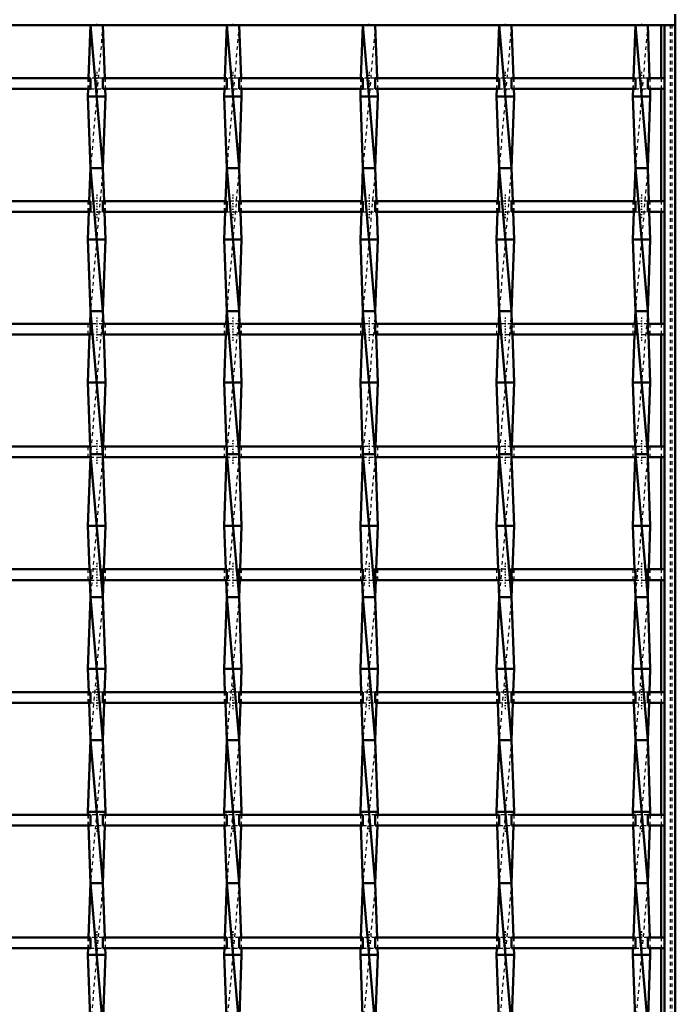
# Model space of a CAD drawing. Header units: millimetres. Extents: x -1015 to 657, y -500 to 954.
# Tile 29 of 30: x 417 to 600, y 223 to 498. Entities that reach past the tile are written whole.
import ezdxf

# ---------------------------------------------------------------- set-up
doc = ezdxf.new("R2010")
doc.units = ezdxf.units.MM
doc.linetypes.add('Center', pattern=[1.5, 0.45, -0.5, 0.05, -0.5])
doc.linetypes.add('Dashed', pattern=[2, 1, -1])
for name, color, linetype, lineweight in [('2d ConnectionPoints', 7, 'Continuous', 50), ('AM_0', 7, 'Continuous', 50), ('AM_7', 7, 'Center', 25), ('AM_9', 6, 'Dashed', 25)]:
    doc.layers.add(name, color=color, linetype=linetype, lineweight=lineweight)

# ---------------------------------------------------------------- blocks, each defined once
blk = doc.blocks.new('1_wqlc8wnq4akyryx7eqx4szc0m________0_in_LSSP33034383111200100035010_4')
at = {"layer": 'AM_0'}
for p, q in [((596.05, 497), (596.05, 482.12)), ((597, 497), (600, 497)), ((597, 497), (597, -497)), ((600, 497), (600, -497)), ((596.05, 479.12), (596.05, 447.79)), ((596.05, 444.79), (596.05, 413.46)), ((596.05, 410.46), (596.05, 379.13)), ((596.05, 376.13), (596.05, 344.8)), ((596.05, 341.8), (596.05, 310.47)), ((596.05, 307.47), (596.05, 276.14)), ((596.05, 273.14), (596.05, 241.81)), ((596.05, 238.81), (596.05, 207.48))]:
    blk.add_line(p, q, dxfattribs=at)
at = {"layer": 'AM_9'}
for p, q in [((598.55, 497), (598.55, -497)), ((598.99, 497), (598.99, -497)), ((596.05, 482.12), (596.05, 479.12)), ((596.05, 447.79), (596.05, 444.79)), ((596.05, 413.46), (596.05, 410.46)), ((596.05, 379.13), (596.05, 376.13)), ((596.05, 344.8), (596.05, 341.8)), ((596.05, 310.47), (596.05, 307.47)), ((596.05, 276.14), (596.05, 273.14)), ((596.05, 241.81), (596.05, 238.81))]:
    blk.add_line(p, q, dxfattribs=at)
blk = doc.blocks.new('30_91u5bxfnl18mff5dzdxig6pqb________0_in_LSSP33034383111200100035010_4')
at = {"layer": 'AM_0'}
for p, q in [((436.42, 497), (435.88, 482.12)), ((436.42, 497), (439.88, 457)), ((439.88, 497), (436.42, 497)), ((439.88, 497), (440.42, 482.12)), ((435.78, 479.12), (435.7, 477)), ((440.52, 479.12), (440.6, 477)), ((440.6, 477), (435.7, 477)), ((435.7, 477), (436.42, 457)), ((440.6, 477), (439.88, 457)), ((436.42, 457), (436.09, 447.79)), ((439.88, 457), (436.42, 457)), ((436.42, 457), (439.88, 417)), ((439.88, 457), (440.21, 447.79)), ((435.98, 444.79), (435.7, 437)), ((440.32, 444.79), (440.6, 437)), ((435.7, 437), (436.42, 417)), ((440.6, 437), (435.7, 437)), ((440.6, 437), (439.88, 417)), ((436.42, 417), (436.29, 413.46)), ((436.42, 417), (439.88, 377)), ((439.88, 417), (436.42, 417)), ((439.88, 417), (440.01, 413.46)), ((436.18, 410.46), (435.7, 397)), ((440.12, 410.46), (440.6, 397)), ((440.6, 397), (435.7, 397)), ((435.7, 397), (436.34, 379.13)), ((440.6, 397), (439.96, 379.13)), ((436.39, 376.13), (435.7, 357)), ((436.42, 377), (439.88, 337)), ((439.88, 377), (436.42, 377)), ((439.91, 376.13), (440.6, 357)), ((435.7, 357), (436.14, 344.8)), ((440.6, 357), (435.7, 357)), ((440.6, 357), (440.16, 344.8)), ((436.25, 341.8), (436.42, 337)), ((440.05, 341.8), (439.88, 337)), ((436.42, 337), (435.7, 317)), ((436.42, 337), (439.88, 297)), ((439.88, 337), (436.42, 337)), ((439.88, 337), (440.6, 317)), ((440.6, 317), (435.7, 317)), ((435.7, 317), (435.93, 310.47)), ((440.6, 317), (440.37, 310.47)), ((436.04, 307.47), (436.42, 297)), ((440.26, 307.47), (439.88, 297)), ((436.42, 297), (435.7, 277)), ((436.42, 297), (439.88, 257)), ((439.88, 297), (436.42, 297)), ((439.88, 297), (440.6, 277)), ((435.7, 277), (435.73, 276.14)), ((440.6, 277), (435.7, 277)), ((440.6, 277), (440.57, 276.14)), ((435.84, 273.14), (436.42, 257)), ((440.46, 273.14), (439.88, 257)), ((436.42, 257), (435.87, 241.81)), ((436.42, 257), (439.88, 217)), ((439.88, 257), (436.42, 257)), ((439.88, 257), (440.43, 241.81)), ((435.76, 238.81), (435.7, 237)), ((435.7, 237), (436.42, 217)), ((440.6, 237), (435.7, 237)), ((440.6, 237), (439.88, 217)), ((440.54, 238.81), (440.6, 237))]:
    blk.add_line(p, q, dxfattribs=at)
at = {"layer": 'AM_9'}
for p, q in [((439.88, 497), (436.42, 457)), ((435.88, 482.12), (435.78, 479.12)), ((440.42, 482.12), (440.52, 479.12)), ((439.88, 457), (436.42, 417)), ((436.09, 447.79), (435.98, 444.79)), ((440.21, 447.79), (440.32, 444.79)), ((439.88, 417), (436.42, 377)), ((436.29, 413.46), (436.18, 410.46)), ((440.01, 413.46), (440.12, 410.46)), ((436.34, 379.13), (436.42, 377)), ((439.96, 379.13), (439.88, 377)), ((436.42, 377), (436.39, 376.13)), ((439.88, 377), (436.42, 337)), ((439.88, 377), (439.91, 376.13)), ((436.14, 344.8), (436.25, 341.8)), ((440.16, 344.8), (440.05, 341.8)), ((439.88, 337), (436.42, 297)), ((435.93, 310.47), (436.04, 307.47)), ((440.37, 310.47), (440.26, 307.47)), ((439.88, 297), (436.42, 257)), ((435.73, 276.14), (435.84, 273.14)), ((440.57, 276.14), (440.46, 273.14)), ((439.88, 257), (436.42, 217)), ((435.87, 241.81), (435.76, 238.81)), ((440.43, 241.81), (440.54, 238.81))]:
    blk.add_line(p, q, dxfattribs=at)
blk = doc.blocks.new('31_7oa0yt41x7jlu59n1621mb16b________0_in_LSSP33034383111200100035010_4')
at = {"layer": 'AM_0'}
for p, q in [((474.52, 497), (473.98, 482.12)), ((474.52, 497), (477.98, 457)), ((477.98, 497), (474.52, 497)), ((477.98, 497), (478.52, 482.12)), ((473.88, 479.12), (473.8, 477)), ((478.62, 479.12), (478.7, 477)), ((478.7, 477), (473.8, 477)), ((473.8, 477), (474.52, 457)), ((478.7, 477), (477.98, 457)), ((474.52, 457), (474.19, 447.79)), ((477.98, 457), (474.52, 457)), ((474.52, 457), (477.98, 417)), ((477.98, 457), (478.31, 447.79)), ((474.08, 444.79), (473.8, 437)), ((478.42, 444.79), (478.7, 437)), ((473.8, 437), (474.52, 417)), ((478.7, 437), (473.8, 437)), ((478.7, 437), (477.98, 417)), ((474.52, 417), (474.39, 413.46)), ((477.98, 417), (474.52, 417)), ((474.52, 417), (477.98, 377)), ((477.98, 417), (478.11, 413.46)), ((474.28, 410.46), (473.8, 397)), ((478.22, 410.46), (478.7, 397)), ((478.7, 397), (473.8, 397)), ((473.8, 397), (474.44, 379.13)), ((478.7, 397), (478.06, 379.13)), ((474.49, 376.13), (473.8, 357)), ((474.52, 377), (477.98, 337)), ((477.98, 377), (474.52, 377)), ((478.01, 376.13), (478.7, 357)), ((473.8, 357), (474.24, 344.8)), ((478.7, 357), (473.8, 357)), ((478.7, 357), (478.26, 344.8)), ((474.35, 341.8), (474.52, 337)), ((478.15, 341.8), (477.98, 337)), ((474.52, 337), (473.8, 317)), ((474.52, 337), (477.98, 297)), ((477.98, 337), (474.52, 337)), ((477.98, 337), (478.7, 317)), ((478.7, 317), (473.8, 317)), ((473.8, 317), (474.03, 310.47)), ((478.7, 317), (478.47, 310.47)), ((474.14, 307.47), (474.52, 297)), ((478.36, 307.47), (477.98, 297)), ((474.52, 297), (473.8, 277)), ((477.98, 297), (474.52, 297)), ((474.52, 297), (477.98, 257)), ((477.98, 297), (478.7, 277)), ((473.8, 277), (473.83, 276.14)), ((478.7, 277), (473.8, 277)), ((478.7, 277), (478.67, 276.14)), ((473.94, 273.14), (474.52, 257)), ((478.56, 273.14), (477.98, 257)), ((474.52, 257), (473.97, 241.81)), ((477.98, 257), (474.52, 257)), ((474.52, 257), (477.98, 217)), ((477.98, 257), (478.53, 241.81)), ((473.86, 238.81), (473.8, 237)), ((478.7, 237), (473.8, 237)), ((473.8, 237), (474.52, 217)), ((478.7, 237), (477.98, 217)), ((478.64, 238.81), (478.7, 237))]:
    blk.add_line(p, q, dxfattribs=at)
at = {"layer": 'AM_9'}
for p, q in [((477.98, 497), (474.52, 457)), ((473.98, 482.12), (473.88, 479.12)), ((478.52, 482.12), (478.62, 479.12)), ((477.98, 457), (474.52, 417)), ((474.19, 447.79), (474.08, 444.79)), ((478.31, 447.79), (478.42, 444.79)), ((477.98, 417), (474.52, 377)), ((474.39, 413.46), (474.28, 410.46)), ((478.11, 413.46), (478.22, 410.46)), ((474.44, 379.13), (474.52, 377)), ((478.06, 379.13), (477.98, 377)), ((474.52, 377), (474.49, 376.13)), ((477.98, 377), (474.52, 337)), ((477.98, 377), (478.01, 376.13)), ((474.24, 344.8), (474.35, 341.8)), ((478.26, 344.8), (478.15, 341.8)), ((477.98, 337), (474.52, 297)), ((474.03, 310.47), (474.14, 307.47)), ((478.47, 310.47), (478.36, 307.47)), ((477.98, 297), (474.52, 257)), ((473.83, 276.14), (473.94, 273.14)), ((478.67, 276.14), (478.56, 273.14)), ((477.98, 257), (474.52, 217)), ((473.97, 241.81), (473.86, 238.81)), ((478.53, 241.81), (478.64, 238.81))]:
    blk.add_line(p, q, dxfattribs=at)
blk = doc.blocks.new('32_l4ci1nzp8j9tsn6dqi8e8h4je________0_in_LSSP33034383111200100035010_4')
at = {"layer": 'AM_0'}
for p, q in [((512.62, 497), (512.08, 482.12)), ((512.62, 497), (516.08, 457)), ((516.08, 497), (512.62, 497)), ((516.08, 497), (516.62, 482.12)), ((511.98, 479.12), (511.9, 477)), ((516.72, 479.12), (516.8, 477)), ((516.8, 477), (511.9, 477)), ((511.9, 477), (512.62, 457)), ((516.8, 477), (516.08, 457)), ((512.62, 457), (512.29, 447.79)), ((516.08, 457), (512.62, 457)), ((512.62, 457), (516.08, 417)), ((516.08, 457), (516.41, 447.79)), ((512.18, 444.79), (511.9, 437)), ((516.52, 444.79), (516.8, 437)), ((516.8, 437), (511.9, 437)), ((511.9, 437), (512.62, 417)), ((516.8, 437), (516.08, 417)), ((512.62, 417), (512.49, 413.46)), ((512.62, 417), (516.08, 377)), ((516.08, 417), (512.62, 417)), ((516.08, 417), (516.21, 413.46)), ((512.38, 410.46), (511.9, 397)), ((516.32, 410.46), (516.8, 397)), ((511.9, 397), (512.54, 379.13)), ((516.8, 397), (511.9, 397)), ((516.8, 397), (516.16, 379.13)), ((512.59, 376.13), (511.9, 357)), ((512.62, 377), (516.08, 337)), ((516.08, 377), (512.62, 377)), ((516.11, 376.13), (516.8, 357)), ((511.9, 357), (512.34, 344.8)), ((516.8, 357), (511.9, 357)), ((516.8, 357), (516.36, 344.8)), ((512.45, 341.8), (512.62, 337)), ((516.25, 341.8), (516.08, 337)), ((512.62, 337), (511.9, 317)), ((512.62, 337), (516.08, 297)), ((516.08, 337), (512.62, 337)), ((516.08, 337), (516.8, 317)), ((516.8, 317), (511.9, 317)), ((511.9, 317), (512.13, 310.47)), ((516.8, 317), (516.57, 310.47)), ((512.24, 307.47), (512.62, 297)), ((516.46, 307.47), (516.08, 297)), ((512.62, 297), (511.9, 277)), ((512.62, 297), (516.08, 257)), ((516.08, 297), (512.62, 297)), ((516.08, 297), (516.8, 277)), ((516.8, 277), (511.9, 277)), ((511.9, 277), (511.93, 276.14)), ((516.8, 277), (516.77, 276.14)), ((512.04, 273.14), (512.62, 257)), ((516.66, 273.14), (516.08, 257)), ((512.62, 257), (512.07, 241.81)), ((512.62, 257), (516.08, 217)), ((516.08, 257), (512.62, 257)), ((516.08, 257), (516.63, 241.81)), ((511.96, 238.81), (511.9, 237)), ((516.8, 237), (511.9, 237)), ((511.9, 237), (512.62, 217)), ((516.8, 237), (516.08, 217)), ((516.74, 238.81), (516.8, 237))]:
    blk.add_line(p, q, dxfattribs=at)
at = {"layer": 'AM_9'}
for p, q in [((516.08, 497), (512.62, 457)), ((512.08, 482.12), (511.98, 479.12)), ((516.62, 482.12), (516.72, 479.12)), ((516.08, 457), (512.62, 417)), ((512.29, 447.79), (512.18, 444.79)), ((516.41, 447.79), (516.52, 444.79)), ((516.08, 417), (512.62, 377)), ((512.49, 413.46), (512.38, 410.46)), ((516.21, 413.46), (516.32, 410.46)), ((512.54, 379.13), (512.62, 377)), ((516.16, 379.13), (516.08, 377)), ((512.62, 377), (512.59, 376.13)), ((516.08, 377), (512.62, 337)), ((516.08, 377), (516.11, 376.13)), ((512.34, 344.8), (512.45, 341.8)), ((516.36, 344.8), (516.25, 341.8)), ((516.08, 337), (512.62, 297)), ((512.13, 310.47), (512.24, 307.47)), ((516.57, 310.47), (516.46, 307.47)), ((516.08, 297), (512.62, 257)), ((511.93, 276.14), (512.04, 273.14)), ((516.77, 276.14), (516.66, 273.14)), ((516.08, 257), (512.62, 217)), ((512.07, 241.81), (511.96, 238.81)), ((516.63, 241.81), (516.74, 238.81))]:
    blk.add_line(p, q, dxfattribs=at)
blk = doc.blocks.new('33_ls5newpahz2oqcdhyefk4l64f________0_in_LSSP33034383111200100035010_4')
at = {"layer": 'AM_0'}
for p, q in [((550.72, 497), (550.18, 482.12)), ((550.72, 497), (554.18, 457)), ((554.18, 497), (550.72, 497)), ((554.18, 497), (554.72, 482.12)), ((550.08, 479.12), (550, 477)), ((554.82, 479.12), (554.9, 477)), ((554.9, 477), (550, 477)), ((550, 477), (550.72, 457)), ((554.9, 477), (554.18, 457)), ((550.72, 457), (550.39, 447.79)), ((554.18, 457), (550.72, 457)), ((550.72, 457), (554.18, 417)), ((554.18, 457), (554.51, 447.79)), ((550.28, 444.79), (550, 437)), ((554.62, 444.79), (554.9, 437)), ((550, 437), (550.72, 417)), ((554.9, 437), (550, 437)), ((554.9, 437), (554.18, 417)), ((550.72, 417), (550.59, 413.46)), ((554.18, 417), (550.72, 417)), ((550.72, 417), (554.18, 377)), ((554.18, 417), (554.31, 413.46)), ((550.48, 410.46), (550, 397)), ((554.42, 410.46), (554.9, 397)), ((550, 397), (550.64, 379.13)), ((554.9, 397), (550, 397)), ((554.9, 397), (554.26, 379.13)), ((550.69, 376.13), (550, 357)), ((550.72, 377), (554.18, 337)), ((554.18, 377), (550.72, 377)), ((554.21, 376.13), (554.9, 357)), ((550, 357), (550.44, 344.8)), ((554.9, 357), (550, 357)), ((554.9, 357), (554.46, 344.8)), ((550.55, 341.8), (550.72, 337)), ((554.35, 341.8), (554.18, 337)), ((550.72, 337), (550, 317)), ((550.72, 337), (554.18, 297)), ((554.18, 337), (550.72, 337)), ((554.18, 337), (554.9, 317)), ((554.9, 317), (550, 317)), ((550, 317), (550.23, 310.47)), ((554.9, 317), (554.67, 310.47)), ((550.34, 307.47), (550.72, 297)), ((554.56, 307.47), (554.18, 297)), ((550.72, 297), (550, 277)), ((554.18, 297), (550.72, 297)), ((550.72, 297), (554.18, 257)), ((554.18, 297), (554.9, 277)), ((554.9, 277), (550, 277)), ((550, 277), (550.03, 276.14)), ((554.9, 277), (554.87, 276.14)), ((550.14, 273.14), (550.72, 257)), ((554.76, 273.14), (554.18, 257)), ((550.72, 257), (550.17, 241.81)), ((550.72, 257), (554.18, 217)), ((554.18, 257), (550.72, 257)), ((554.18, 257), (554.73, 241.81)), ((550.06, 238.81), (550, 237)), ((554.9, 237), (550, 237)), ((550, 237), (550.72, 217)), ((554.9, 237), (554.18, 217)), ((554.84, 238.81), (554.9, 237))]:
    blk.add_line(p, q, dxfattribs=at)
at = {"layer": 'AM_9'}
for p, q in [((554.18, 497), (550.72, 457)), ((550.18, 482.12), (550.08, 479.12)), ((554.72, 482.12), (554.82, 479.12)), ((554.18, 457), (550.72, 417)), ((550.39, 447.79), (550.28, 444.79)), ((554.51, 447.79), (554.62, 444.79)), ((554.18, 417), (550.72, 377)), ((550.59, 413.46), (550.48, 410.46)), ((554.31, 413.46), (554.42, 410.46)), ((550.64, 379.13), (550.72, 377)), ((554.26, 379.13), (554.18, 377)), ((550.72, 377), (550.69, 376.13)), ((554.18, 377), (550.72, 337)), ((554.18, 377), (554.21, 376.13)), ((550.44, 344.8), (550.55, 341.8)), ((554.46, 344.8), (554.35, 341.8)), ((554.18, 337), (550.72, 297)), ((550.23, 310.47), (550.34, 307.47)), ((554.67, 310.47), (554.56, 307.47)), ((554.18, 297), (550.72, 257)), ((550.03, 276.14), (550.14, 273.14)), ((554.87, 276.14), (554.76, 273.14)), ((554.18, 257), (550.72, 217)), ((550.17, 241.81), (550.06, 238.81)), ((554.73, 241.81), (554.84, 238.81))]:
    blk.add_line(p, q, dxfattribs=at)
blk = doc.blocks.new('34_6alcand214kxpwdr412qfvwio________0_in_LSSP33034383111200100035010_4')
at = {"layer": 'AM_0'}
for p, q in [((588.82, 497), (588.28, 482.12)), ((588.82, 497), (592.28, 457)), ((592.28, 497), (588.82, 497)), ((592.28, 497), (592.82, 482.12)), ((588.18, 479.12), (588.1, 477)), ((592.92, 479.12), (593, 477)), ((593, 477), (588.1, 477)), ((588.1, 477), (588.82, 457)), ((593, 477), (592.28, 457)), ((588.82, 457), (588.49, 447.79)), ((592.28, 457), (588.82, 457)), ((588.82, 457), (592.28, 417)), ((592.28, 457), (592.61, 447.79)), ((588.38, 444.79), (588.1, 437)), ((592.72, 444.79), (593, 437)), ((593, 437), (588.1, 437)), ((588.1, 437), (588.82, 417)), ((593, 437), (592.28, 417)), ((588.82, 417), (588.69, 413.46)), ((588.82, 417), (592.28, 377)), ((592.28, 417), (588.82, 417)), ((592.28, 417), (592.41, 413.46)), ((588.58, 410.46), (588.1, 397)), ((592.52, 410.46), (593, 397)), ((588.1, 397), (588.74, 379.13)), ((593, 397), (588.1, 397)), ((593, 397), (592.36, 379.13)), ((588.79, 376.13), (588.1, 357)), ((588.82, 377), (592.28, 337)), ((592.28, 377), (588.82, 377)), ((592.31, 376.13), (593, 357)), ((588.1, 357), (588.54, 344.8)), ((593, 357), (588.1, 357)), ((593, 357), (592.56, 344.8)), ((588.65, 341.8), (588.82, 337)), ((592.45, 341.8), (592.28, 337)), ((588.82, 337), (588.1, 317)), ((592.28, 337), (588.82, 337)), ((588.82, 337), (592.28, 297)), ((592.28, 337), (593, 317)), ((593, 317), (588.1, 317)), ((588.1, 317), (588.33, 310.47)), ((593, 317), (592.77, 310.47)), ((588.44, 307.47), (588.82, 297)), ((592.66, 307.47), (592.28, 297)), ((588.82, 297), (588.1, 277)), ((592.28, 297), (588.82, 297)), ((588.82, 297), (592.28, 257)), ((592.28, 297), (593, 277)), ((588.1, 277), (588.13, 276.14)), ((593, 277), (588.1, 277)), ((593, 277), (592.97, 276.14)), ((588.24, 273.14), (588.82, 257)), ((592.86, 273.14), (592.28, 257)), ((588.82, 257), (588.27, 241.81)), ((588.82, 257), (592.28, 217)), ((592.28, 257), (588.82, 257)), ((592.28, 257), (592.83, 241.81)), ((588.16, 238.81), (588.1, 237)), ((593, 237), (588.1, 237)), ((588.1, 237), (588.82, 217)), ((593, 237), (592.28, 217)), ((592.94, 238.81), (593, 237))]:
    blk.add_line(p, q, dxfattribs=at)
at = {"layer": 'AM_9'}
for p, q in [((592.28, 497), (588.82, 457)), ((588.28, 482.12), (588.18, 479.12)), ((592.82, 482.12), (592.92, 479.12)), ((592.28, 457), (588.82, 417)), ((588.49, 447.79), (588.38, 444.79)), ((592.61, 447.79), (592.72, 444.79)), ((592.28, 417), (588.82, 377)), ((588.69, 413.46), (588.58, 410.46)), ((592.41, 413.46), (592.52, 410.46)), ((588.74, 379.13), (588.82, 377)), ((592.36, 379.13), (592.28, 377)), ((588.82, 377), (588.79, 376.13)), ((592.28, 377), (588.82, 337)), ((592.28, 377), (592.31, 376.13)), ((588.54, 344.8), (588.65, 341.8)), ((592.56, 344.8), (592.45, 341.8)), ((592.28, 337), (588.82, 297)), ((588.33, 310.47), (588.44, 307.47)), ((592.77, 310.47), (592.66, 307.47)), ((592.28, 297), (588.82, 257)), ((588.13, 276.14), (588.24, 273.14)), ((592.97, 276.14), (592.86, 273.14)), ((592.28, 257), (588.82, 217)), ((588.27, 241.81), (588.16, 238.81)), ((592.83, 241.81), (592.94, 238.81))]:
    blk.add_line(p, q, dxfattribs=at)
blk = doc.blocks.new('35_5s6hx2awdep7opjuqqypk7osi________0_in_LSSP33034383111200100035010_4')
at = {"layer": 'AM_0'}
for p, q in [((600, 497), (600, 500)), ((-600, 497), (600, 497))]:
    blk.add_line(p, q, dxfattribs=at)
blk = doc.blocks.new('57_3pkyuqsgx9i4eejbu9y1wt46r________0_in_LSSP33034383111200100035010_4')
at = {"layer": 'AM_0'}
for p, q in [((436.42, 241.81), (401.78, 241.81)), ((436.42, 241.81), (436.42, 238.81)), ((474.52, 241.81), (439.88, 241.81)), ((439.88, 238.81), (439.88, 241.81)), ((474.52, 241.81), (474.52, 238.81)), ((477.98, 238.81), (477.98, 241.81)), ((512.62, 241.81), (477.98, 241.81)), ((512.62, 241.81), (512.62, 238.81)), ((550.72, 241.81), (516.08, 241.81)), ((516.08, 238.81), (516.08, 241.81)), ((550.72, 241.81), (550.72, 238.81)), ((554.18, 238.81), (554.18, 241.81)), ((588.82, 241.81), (554.18, 241.81)), ((588.82, 241.81), (588.82, 238.81)), ((592.28, 238.81), (592.28, 241.81)), ((597, 241.81), (592.28, 241.81)), ((597, 241.81), (597, 238.81)), ((436.42, 238.81), (401.78, 238.81)), ((474.52, 238.81), (439.88, 238.81)), ((512.62, 238.81), (477.98, 238.81)), ((550.72, 238.81), (516.08, 238.81)), ((588.82, 238.81), (554.18, 238.81)), ((597, 238.81), (592.28, 238.81))]:
    blk.add_line(p, q, dxfattribs=at)
at = {"layer": 'AM_7'}
for p, q in [((438.15, 243.61), (438.15, 237.01)), ((476.25, 243.61), (476.25, 237.01)), ((514.35, 243.61), (514.35, 237.01)), ((552.45, 243.61), (552.45, 237.01)), ((590.55, 243.61), (590.55, 237.01))]:
    blk.add_line(p, q, dxfattribs=at)
at = {"layer": 'AM_9'}
for p, q in [((435.7, 241.81), (435.7, 238.81)), ((439.88, 241.81), (436.42, 241.81)), ((440.6, 238.81), (440.6, 241.81)), ((473.8, 241.81), (473.8, 238.81)), ((477.98, 241.81), (474.52, 241.81)), ((478.7, 238.81), (478.7, 241.81)), ((511.9, 241.81), (511.9, 238.81)), ((516.08, 241.81), (512.62, 241.81)), ((516.8, 238.81), (516.8, 241.81)), ((550, 241.81), (550, 238.81)), ((554.18, 241.81), (550.72, 241.81)), ((554.9, 238.81), (554.9, 241.81)), ((588.1, 241.81), (588.1, 238.81)), ((592.28, 241.81), (588.82, 241.81)), ((593, 238.81), (593, 241.81)), ((436.42, 238.81), (439.88, 238.81)), ((474.52, 238.81), (477.98, 238.81)), ((512.62, 238.81), (516.08, 238.81)), ((550.72, 238.81), (554.18, 238.81)), ((588.82, 238.81), (592.28, 238.81))]:
    blk.add_line(p, q, dxfattribs=at)
blk = doc.blocks.new('58_sanoqpagl8mw66udt38kkilrl________0_in_LSSP33034383111200100035010_4')
at = {"layer": 'AM_0'}
for p, q in [((436.42, 276.14), (401.78, 276.14)), ((436.42, 276.14), (436.42, 273.14)), ((439.88, 273.14), (439.88, 276.14)), ((474.52, 276.14), (439.88, 276.14)), ((474.52, 276.14), (474.52, 273.14)), ((477.98, 273.14), (477.98, 276.14)), ((512.62, 276.14), (477.98, 276.14)), ((512.62, 276.14), (512.62, 273.14)), ((550.72, 276.14), (516.08, 276.14)), ((516.08, 273.14), (516.08, 276.14)), ((550.72, 276.14), (550.72, 273.14)), ((588.82, 276.14), (554.18, 276.14)), ((554.18, 273.14), (554.18, 276.14)), ((588.82, 276.14), (588.82, 273.14)), ((592.28, 273.14), (592.28, 276.14)), ((597, 276.14), (592.28, 276.14)), ((597, 276.14), (597, 273.14)), ((436.42, 273.14), (401.78, 273.14)), ((474.52, 273.14), (439.88, 273.14)), ((512.62, 273.14), (477.98, 273.14)), ((550.72, 273.14), (516.08, 273.14)), ((588.82, 273.14), (554.18, 273.14)), ((597, 273.14), (592.28, 273.14))]:
    blk.add_line(p, q, dxfattribs=at)
at = {"layer": 'AM_7'}
for p, q in [((438.15, 277.94), (438.15, 271.34)), ((476.25, 277.94), (476.25, 271.34)), ((514.35, 277.94), (514.35, 271.34)), ((552.45, 277.94), (552.45, 271.34)), ((590.55, 277.94), (590.55, 271.34))]:
    blk.add_line(p, q, dxfattribs=at)
at = {"layer": 'AM_9'}
for p, q in [((435.7, 276.14), (435.7, 273.14)), ((439.88, 276.14), (436.42, 276.14)), ((440.6, 273.14), (440.6, 276.14)), ((473.8, 276.14), (473.8, 273.14)), ((477.98, 276.14), (474.52, 276.14)), ((478.7, 273.14), (478.7, 276.14)), ((511.9, 276.14), (511.9, 273.14)), ((516.08, 276.14), (512.62, 276.14)), ((516.8, 273.14), (516.8, 276.14)), ((550, 276.14), (550, 273.14)), ((554.18, 276.14), (550.72, 276.14)), ((554.9, 273.14), (554.9, 276.14)), ((588.1, 276.14), (588.1, 273.14)), ((592.28, 276.14), (588.82, 276.14)), ((593, 273.14), (593, 276.14)), ((436.42, 273.14), (439.88, 273.14)), ((474.52, 273.14), (477.98, 273.14)), ((512.62, 273.14), (516.08, 273.14)), ((550.72, 273.14), (554.18, 273.14)), ((588.82, 273.14), (592.28, 273.14))]:
    blk.add_line(p, q, dxfattribs=at)
blk = doc.blocks.new('59_cv9nfkpxbvr54exwva2kixiic________0_in_LSSP33034383111200100035010_4')
at = {"layer": 'AM_0'}
for p, q in [((436.42, 310.47), (401.78, 310.47)), ((436.42, 310.47), (436.42, 307.47)), ((474.52, 310.47), (439.88, 310.47)), ((439.88, 307.47), (439.88, 310.47)), ((474.52, 310.47), (474.52, 307.47)), ((477.98, 307.47), (477.98, 310.47)), ((512.62, 310.47), (477.98, 310.47)), ((512.62, 310.47), (512.62, 307.47)), ((550.72, 310.47), (516.08, 310.47)), ((516.08, 307.47), (516.08, 310.47)), ((550.72, 310.47), (550.72, 307.47)), ((588.82, 310.47), (554.18, 310.47)), ((554.18, 307.47), (554.18, 310.47)), ((588.82, 310.47), (588.82, 307.47)), ((597, 310.47), (592.28, 310.47)), ((592.28, 307.47), (592.28, 310.47)), ((597, 310.47), (597, 307.47)), ((436.42, 307.47), (401.78, 307.47)), ((474.52, 307.47), (439.88, 307.47)), ((512.62, 307.47), (477.98, 307.47)), ((550.72, 307.47), (516.08, 307.47)), ((588.82, 307.47), (554.18, 307.47)), ((597, 307.47), (592.28, 307.47))]:
    blk.add_line(p, q, dxfattribs=at)
at = {"layer": 'AM_7'}
for p, q in [((438.15, 312.27), (438.15, 305.67)), ((476.25, 312.27), (476.25, 305.67)), ((514.35, 312.27), (514.35, 305.67)), ((552.45, 312.27), (552.45, 305.67)), ((590.55, 312.27), (590.55, 305.67))]:
    blk.add_line(p, q, dxfattribs=at)
at = {"layer": 'AM_9'}
for p, q in [((435.7, 310.47), (435.7, 307.47)), ((439.88, 310.47), (436.42, 310.47)), ((440.6, 307.47), (440.6, 310.47)), ((473.8, 310.47), (473.8, 307.47)), ((477.98, 310.47), (474.52, 310.47)), ((478.7, 307.47), (478.7, 310.47)), ((511.9, 310.47), (511.9, 307.47)), ((516.08, 310.47), (512.62, 310.47)), ((516.8, 307.47), (516.8, 310.47)), ((550, 310.47), (550, 307.47)), ((554.18, 310.47), (550.72, 310.47)), ((554.9, 307.47), (554.9, 310.47)), ((588.1, 310.47), (588.1, 307.47)), ((592.28, 310.47), (588.82, 310.47)), ((593, 307.47), (593, 310.47)), ((436.42, 307.47), (439.88, 307.47)), ((474.52, 307.47), (477.98, 307.47)), ((512.62, 307.47), (516.08, 307.47)), ((550.72, 307.47), (554.18, 307.47)), ((588.82, 307.47), (592.28, 307.47))]:
    blk.add_line(p, q, dxfattribs=at)
blk = doc.blocks.new('60_w6fzvxqq0fwv4iiw7eokoljdf________0_in_LSSP33034383111200100035010_4')
at = {"layer": 'AM_0'}
for p, q in [((436.42, 344.8), (401.78, 344.8)), ((436.42, 344.8), (436.42, 341.8)), ((439.88, 341.8), (439.88, 344.8)), ((474.52, 344.8), (439.88, 344.8)), ((474.52, 344.8), (474.52, 341.8)), ((512.62, 344.8), (477.98, 344.8)), ((477.98, 341.8), (477.98, 344.8)), ((512.62, 344.8), (512.62, 341.8)), ((550.72, 344.8), (516.08, 344.8)), ((516.08, 341.8), (516.08, 344.8)), ((550.72, 344.8), (550.72, 341.8)), ((588.82, 344.8), (554.18, 344.8)), ((554.18, 341.8), (554.18, 344.8)), ((588.82, 344.8), (588.82, 341.8)), ((592.28, 341.8), (592.28, 344.8)), ((597, 344.8), (592.28, 344.8)), ((597, 344.8), (597, 341.8)), ((436.42, 341.8), (401.78, 341.8)), ((474.52, 341.8), (439.88, 341.8)), ((512.62, 341.8), (477.98, 341.8)), ((550.72, 341.8), (516.08, 341.8)), ((588.82, 341.8), (554.18, 341.8)), ((597, 341.8), (592.28, 341.8))]:
    blk.add_line(p, q, dxfattribs=at)
at = {"layer": 'AM_7'}
for p, q in [((438.15, 346.6), (438.15, 340)), ((476.25, 346.6), (476.25, 340)), ((514.35, 346.6), (514.35, 340)), ((552.45, 346.6), (552.45, 340)), ((590.55, 346.6), (590.55, 340))]:
    blk.add_line(p, q, dxfattribs=at)
at = {"layer": 'AM_9'}
for p, q in [((435.7, 344.8), (435.7, 341.8)), ((439.88, 344.8), (436.42, 344.8)), ((440.6, 341.8), (440.6, 344.8)), ((473.8, 344.8), (473.8, 341.8)), ((477.98, 344.8), (474.52, 344.8)), ((478.7, 341.8), (478.7, 344.8)), ((511.9, 344.8), (511.9, 341.8)), ((516.08, 344.8), (512.62, 344.8)), ((516.8, 341.8), (516.8, 344.8)), ((550, 344.8), (550, 341.8)), ((554.18, 344.8), (550.72, 344.8)), ((554.9, 341.8), (554.9, 344.8)), ((588.1, 344.8), (588.1, 341.8)), ((592.28, 344.8), (588.82, 344.8)), ((593, 341.8), (593, 344.8)), ((436.42, 341.8), (439.88, 341.8)), ((474.52, 341.8), (477.98, 341.8)), ((512.62, 341.8), (516.08, 341.8)), ((550.72, 341.8), (554.18, 341.8)), ((588.82, 341.8), (592.28, 341.8))]:
    blk.add_line(p, q, dxfattribs=at)
blk = doc.blocks.new('61_t5ohzc6hs1m9j2kf1kyuw4rdl________0_in_LSSP33034383111200100035010_4')
at = {"layer": 'AM_0'}
for p, q in [((436.42, 379.13), (401.78, 379.13)), ((436.42, 379.13), (436.42, 376.13)), ((439.88, 376.13), (439.88, 379.13)), ((474.52, 379.13), (439.88, 379.13)), ((474.52, 379.13), (474.52, 376.13)), ((477.98, 376.13), (477.98, 379.13)), ((512.62, 379.13), (477.98, 379.13)), ((512.62, 379.13), (512.62, 376.13)), ((550.72, 379.13), (516.08, 379.13)), ((516.08, 376.13), (516.08, 379.13)), ((550.72, 379.13), (550.72, 376.13)), ((588.82, 379.13), (554.18, 379.13)), ((554.18, 376.13), (554.18, 379.13)), ((588.82, 379.13), (588.82, 376.13)), ((597, 379.13), (592.28, 379.13)), ((592.28, 376.13), (592.28, 379.13)), ((597, 379.13), (597, 376.13)), ((436.42, 376.13), (401.78, 376.13)), ((474.52, 376.13), (439.88, 376.13)), ((512.62, 376.13), (477.98, 376.13)), ((550.72, 376.13), (516.08, 376.13)), ((588.82, 376.13), (554.18, 376.13)), ((597, 376.13), (592.28, 376.13))]:
    blk.add_line(p, q, dxfattribs=at)
at = {"layer": 'AM_7'}
for p, q in [((438.15, 380.93), (438.15, 374.33)), ((476.25, 380.93), (476.25, 374.33)), ((514.35, 380.93), (514.35, 374.33)), ((552.45, 380.93), (552.45, 374.33)), ((590.55, 380.93), (590.55, 374.33))]:
    blk.add_line(p, q, dxfattribs=at)
at = {"layer": 'AM_9'}
for p, q in [((435.7, 379.13), (435.7, 376.13)), ((439.88, 379.13), (436.42, 379.13)), ((440.6, 376.13), (440.6, 379.13)), ((473.8, 379.13), (473.8, 376.13)), ((477.98, 379.13), (474.52, 379.13)), ((478.7, 376.13), (478.7, 379.13)), ((511.9, 379.13), (511.9, 376.13)), ((516.08, 379.13), (512.62, 379.13)), ((516.8, 376.13), (516.8, 379.13)), ((550, 379.13), (550, 376.13)), ((554.18, 379.13), (550.72, 379.13)), ((554.9, 376.13), (554.9, 379.13)), ((588.1, 379.13), (588.1, 376.13)), ((592.28, 379.13), (588.82, 379.13)), ((593, 376.13), (593, 379.13)), ((436.39, 376.13), (439.91, 376.13)), ((474.49, 376.13), (478.01, 376.13)), ((512.59, 376.13), (516.11, 376.13)), ((550.72, 376.13), (554.18, 376.13)), ((588.79, 376.13), (592.31, 376.13))]:
    blk.add_line(p, q, dxfattribs=at)
blk = doc.blocks.new('62_a82d30xbp9yaqkapv92lp3s4b________0_in_LSSP33034383111200100035010_4')
at = {"layer": 'AM_0'}
for p, q in [((436.42, 413.46), (401.78, 413.46)), ((436.42, 413.46), (436.42, 410.46)), ((439.88, 410.46), (439.88, 413.46)), ((474.52, 413.46), (439.88, 413.46)), ((474.52, 413.46), (474.52, 410.46)), ((512.62, 413.46), (477.98, 413.46)), ((477.98, 410.46), (477.98, 413.46)), ((512.62, 413.46), (512.62, 410.46)), ((550.72, 413.46), (516.08, 413.46)), ((516.08, 410.46), (516.08, 413.46)), ((550.72, 413.46), (550.72, 410.46)), ((554.18, 410.46), (554.18, 413.46)), ((588.82, 413.46), (554.18, 413.46)), ((588.82, 413.46), (588.82, 410.46)), ((592.28, 410.46), (592.28, 413.46)), ((597, 413.46), (592.28, 413.46)), ((597, 413.46), (597, 410.46)), ((436.42, 410.46), (401.78, 410.46)), ((474.52, 410.46), (439.88, 410.46)), ((512.62, 410.46), (477.98, 410.46)), ((550.72, 410.46), (516.08, 410.46)), ((588.82, 410.46), (554.18, 410.46)), ((597, 410.46), (592.28, 410.46))]:
    blk.add_line(p, q, dxfattribs=at)
at = {"layer": 'AM_7'}
for p, q in [((438.15, 415.26), (438.15, 408.66)), ((476.25, 415.26), (476.25, 408.66)), ((514.35, 415.26), (514.35, 408.66)), ((552.45, 415.26), (552.45, 408.66)), ((590.55, 415.26), (590.55, 408.66))]:
    blk.add_line(p, q, dxfattribs=at)
at = {"layer": 'AM_9'}
for p, q in [((435.7, 413.46), (435.7, 410.46)), ((439.88, 413.46), (436.42, 413.46)), ((440.6, 410.46), (440.6, 413.46)), ((473.8, 413.46), (473.8, 410.46)), ((477.98, 413.46), (474.52, 413.46)), ((478.7, 410.46), (478.7, 413.46)), ((511.9, 413.46), (511.9, 410.46)), ((516.08, 413.46), (512.62, 413.46)), ((516.8, 410.46), (516.8, 413.46)), ((550, 413.46), (550, 410.46)), ((554.18, 413.46), (550.72, 413.46)), ((554.9, 410.46), (554.9, 413.46)), ((588.1, 413.46), (588.1, 410.46)), ((592.28, 413.46), (588.82, 413.46)), ((593, 410.46), (593, 413.46)), ((436.42, 410.46), (439.88, 410.46)), ((474.52, 410.46), (477.98, 410.46)), ((512.62, 410.46), (516.08, 410.46)), ((550.72, 410.46), (554.18, 410.46)), ((588.82, 410.46), (592.28, 410.46))]:
    blk.add_line(p, q, dxfattribs=at)
blk = doc.blocks.new('63_qis3d06feajda0dqs4eprrruj________0_in_LSSP33034383111200100035010_4')
at = {"layer": 'AM_0'}
for p, q in [((436.42, 447.79), (401.78, 447.79)), ((436.42, 447.79), (436.42, 444.79)), ((439.88, 444.79), (439.88, 447.79)), ((474.52, 447.79), (439.88, 447.79)), ((474.52, 447.79), (474.52, 444.79)), ((477.98, 444.79), (477.98, 447.79)), ((512.62, 447.79), (477.98, 447.79)), ((512.62, 447.79), (512.62, 444.79)), ((550.72, 447.79), (516.08, 447.79)), ((516.08, 444.79), (516.08, 447.79)), ((550.72, 447.79), (550.72, 444.79)), ((554.18, 444.79), (554.18, 447.79)), ((588.82, 447.79), (554.18, 447.79)), ((588.82, 447.79), (588.82, 444.79)), ((597, 447.79), (592.28, 447.79)), ((592.28, 444.79), (592.28, 447.79)), ((597, 447.79), (597, 444.79)), ((436.42, 444.79), (401.78, 444.79)), ((474.52, 444.79), (439.88, 444.79)), ((512.62, 444.79), (477.98, 444.79)), ((550.72, 444.79), (516.08, 444.79)), ((588.82, 444.79), (554.18, 444.79)), ((597, 444.79), (592.28, 444.79))]:
    blk.add_line(p, q, dxfattribs=at)
at = {"layer": 'AM_7'}
for p, q in [((438.15, 449.59), (438.15, 442.99)), ((476.25, 449.59), (476.25, 442.99)), ((514.35, 449.59), (514.35, 442.99)), ((552.45, 449.59), (552.45, 442.99)), ((590.55, 449.59), (590.55, 442.99))]:
    blk.add_line(p, q, dxfattribs=at)
at = {"layer": 'AM_9'}
for p, q in [((435.7, 447.79), (435.7, 444.79)), ((439.88, 447.79), (436.42, 447.79)), ((440.6, 444.79), (440.6, 447.79)), ((473.8, 447.79), (473.8, 444.79)), ((477.98, 447.79), (474.52, 447.79)), ((478.7, 444.79), (478.7, 447.79)), ((511.9, 447.79), (511.9, 444.79)), ((516.08, 447.79), (512.62, 447.79)), ((516.8, 444.79), (516.8, 447.79)), ((550, 447.79), (550, 444.79)), ((554.18, 447.79), (550.72, 447.79)), ((554.9, 444.79), (554.9, 447.79)), ((588.1, 447.79), (588.1, 444.79)), ((592.28, 447.79), (588.82, 447.79)), ((593, 444.79), (593, 447.79)), ((436.42, 444.79), (439.88, 444.79)), ((474.52, 444.79), (477.98, 444.79)), ((512.62, 444.79), (516.08, 444.79)), ((550.72, 444.79), (554.18, 444.79)), ((588.82, 444.79), (592.28, 444.79))]:
    blk.add_line(p, q, dxfattribs=at)
blk = doc.blocks.new('64_8s3c8ft76yedbv0zzowcpak8l________0_in_LSSP33034383111200100035010_4')
at = {"layer": 'AM_0'}
for p, q in [((436.42, 482.12), (401.78, 482.12)), ((436.42, 482.12), (436.42, 479.12)), ((474.52, 482.12), (439.88, 482.12)), ((439.88, 479.12), (439.88, 482.12)), ((474.52, 482.12), (474.52, 479.12)), ((477.98, 479.12), (477.98, 482.12)), ((512.62, 482.12), (477.98, 482.12)), ((512.62, 482.12), (512.62, 479.12)), ((550.72, 482.12), (516.08, 482.12)), ((516.08, 479.12), (516.08, 482.12)), ((550.72, 482.12), (550.72, 479.12)), ((588.82, 482.12), (554.18, 482.12)), ((554.18, 479.12), (554.18, 482.12)), ((588.82, 482.12), (588.82, 479.12)), ((592.28, 479.12), (592.28, 482.12)), ((597, 482.12), (592.28, 482.12)), ((597, 482.12), (597, 479.12)), ((436.42, 479.12), (401.78, 479.12)), ((474.52, 479.12), (439.88, 479.12)), ((512.62, 479.12), (477.98, 479.12)), ((550.72, 479.12), (516.08, 479.12)), ((588.82, 479.12), (554.18, 479.12)), ((597, 479.12), (592.28, 479.12))]:
    blk.add_line(p, q, dxfattribs=at)
at = {"layer": 'AM_7'}
for p, q in [((438.15, 483.92), (438.15, 477.32)), ((476.25, 483.92), (476.25, 477.32)), ((514.35, 483.92), (514.35, 477.32)), ((552.45, 483.92), (552.45, 477.32)), ((590.55, 483.92), (590.55, 477.32))]:
    blk.add_line(p, q, dxfattribs=at)
at = {"layer": 'AM_9'}
for p, q in [((435.7, 482.12), (435.7, 479.12)), ((439.88, 482.12), (436.42, 482.12)), ((440.6, 479.12), (440.6, 482.12)), ((473.8, 482.12), (473.8, 479.12)), ((477.98, 482.12), (474.52, 482.12)), ((478.7, 479.12), (478.7, 482.12)), ((511.9, 482.12), (511.9, 479.12)), ((516.08, 482.12), (512.62, 482.12)), ((516.8, 479.12), (516.8, 482.12)), ((550, 482.12), (550, 479.12)), ((554.18, 482.12), (550.72, 482.12)), ((554.9, 479.12), (554.9, 482.12)), ((588.1, 482.12), (588.1, 479.12)), ((592.28, 482.12), (588.82, 482.12)), ((593, 479.12), (593, 482.12)), ((436.42, 479.12), (439.88, 479.12)), ((474.52, 479.12), (477.98, 479.12)), ((512.62, 479.12), (516.08, 479.12)), ((550.72, 479.12), (554.18, 479.12)), ((588.82, 479.12), (592.28, 479.12))]:
    blk.add_line(p, q, dxfattribs=at)

msp = doc.modelspace()

# ---------------------------------------------------------------- linework, layer by layer
at = {"layer": '2d ConnectionPoints'}
for p in [(438.15, 497), (438.15, 497), (476.25, 497), (476.25, 497), (514.35, 497), (514.35, 497), (552.45, 497), (552.45, 497), (590.55, 497), (590.55, 497)]:
    msp.add_point(p, dxfattribs=at)

# ---------------------------------------------------------------- block references
for name in ['35_5s6hx2awdep7opjuqqypk7osi________0_in_LSSP33034383111200100035010_4', '30_91u5bxfnl18mff5dzdxig6pqb________0_in_LSSP33034383111200100035010_4', '31_7oa0yt41x7jlu59n1621mb16b________0_in_LSSP33034383111200100035010_4', '32_l4ci1nzp8j9tsn6dqi8e8h4je________0_in_LSSP33034383111200100035010_4', '33_ls5newpahz2oqcdhyefk4l64f________0_in_LSSP33034383111200100035010_4', '34_6alcand214kxpwdr412qfvwio________0_in_LSSP33034383111200100035010_4', '1_wqlc8wnq4akyryx7eqx4szc0m________0_in_LSSP33034383111200100035010_4', '64_8s3c8ft76yedbv0zzowcpak8l________0_in_LSSP33034383111200100035010_4', '63_qis3d06feajda0dqs4eprrruj________0_in_LSSP33034383111200100035010_4', '62_a82d30xbp9yaqkapv92lp3s4b________0_in_LSSP33034383111200100035010_4', '61_t5ohzc6hs1m9j2kf1kyuw4rdl________0_in_LSSP33034383111200100035010_4', '60_w6fzvxqq0fwv4iiw7eokoljdf________0_in_LSSP33034383111200100035010_4', '59_cv9nfkpxbvr54exwva2kixiic________0_in_LSSP33034383111200100035010_4', '58_sanoqpagl8mw66udt38kkilrl________0_in_LSSP33034383111200100035010_4', '57_3pkyuqsgx9i4eejbu9y1wt46r________0_in_LSSP33034383111200100035010_4']:
    msp.add_blockref(name, (0, 0))

doc.saveas('drawing.dxf')
